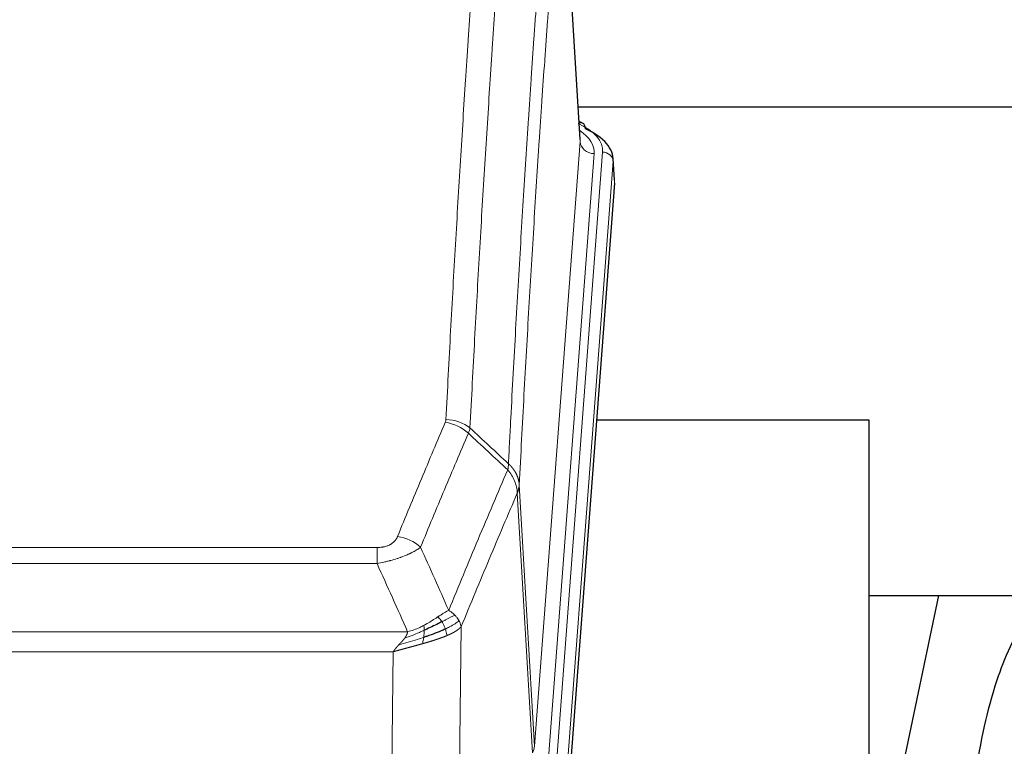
# Model space of a CAD drawing. Header units: inches. Extents: x 0 to 23760, y -13 to 16800.
# Tile 235 of 256: x 18858 to 19139, y 14096 to 14304. Entities that reach past the tile are written whole.
import ezdxf

# ---------------------------------------------------------------- set-up
doc = ezdxf.new("R2010")
doc.units = ezdxf.units.IN
doc.layers.add('1', color=7, linetype='Continuous', true_color=0xffffff)

msp = doc.modelspace()

# ---------------------------------------------------------------- linework, layer by layer
at = {"layer": '1', "color": 110, "linetype": 'Continuous', "lineweight": 13}
for p, q in [((19017.887, 14269.016), (19012.639, 14355.606)), ((19004.82, 14096.243), (19017.887, 14269.016)), ((19021.879, 14265.59), (19008.813, 14092.817)), ((19011.16, 14092.664), (19024.271, 14266.025)), ((19027.265, 14263.455), (19014.154, 14090.094)), ((19027.645, 14257.175), (19027.265, 14263.455)), ((19000.444, 14170.92), (19004.82, 14096.243)), ((19004.239, 14094.334), (18999.888, 14168.586)), ((18754.452, 14153.039), (18959.794, 14153.039)), ((18959.794, 14148.475), (18959.794, 14153.039)), ((18959.794, 14148.475), (18754.452, 14148.475)), ((18745.72, 14128.996), (18968.526, 14128.996)), ((18983.845, 14130.442), (18982.887, 14054.791)), ((18964.413, 14123.252), (18749.833, 14123.252)), ((18963.445, 14046.756), (18964.413, 14123.252))]:
    msp.add_line(p, q, dxfattribs=at)
at = {"layer": '1', "color": 2, "linetype": 'Continuous', "lineweight": 25}
for p, q in [((19017.891, 14269.592), (19012.641, 14356.229)), ((19017.313, 14278.986), (19183.497, 14278.986)), ((19018.523, 14274.299), (19017.58, 14274.734)), ((19027.651, 14257.959), (19027.27, 14264.241)), ((19027.645, 14257.175), (19014.527, 14083.722)), ((19100.463, 14189.411), (19022.52, 14189.411)), ((19100.463, 14000.61), (19100.463, 14189.411)), ((19100.405, 14139.332), (19172.15, 14139.332)), ((19120.307, 14139.33), (19100.464, 14045.174))]:
    msp.add_line(p, q, dxfattribs=at)
at = {"layer": '1', "color": 110, "linetype": 'Continuous', "lineweight": 13}
for centre, major_axis, ratio, start_param, end_param in [((19000.251, 14266.399), (24.034, 0.016), 0.461198, 6.2480186, 7.0671317), ((19017.265, 14271.575), (1.258, 2.724), 0.6272114, 6.2831797, 6.7581181), ((18997.86, 14265.964), (24.034, 0.016), 0.461198, 6.2480186, 6.8801307), ((19021.879, 14269.138), (3.989, -0.302), 0.8864705, 3.2608937, 4.7793301), ((19024.271, 14263.364), (2.991, -0.226), 0.8864705, 0.119301, 1.6377375), ((18979.303, 14180.499), (-9.188, 3.948), 0.8056434, 4.2999866, 5.045624), ((18979.49, 14181.291), (-9.987, 0.512), 0.8285973, 3.9974013, 4.7548106), ((18965.641, 14148.037), (9.245, -3.812), 0.7933159, 1.14397, 1.886928), ((18984.794, 14096.755), (-20.038, 0.241), 0.4621297, 2.903225, 3.1123764)]:
    msp.add_ellipse(centre, major_axis=major_axis, ratio=ratio, start_param=start_param, end_param=end_param, dxfattribs=at)
at = {"layer": '1', "color": 2, "linetype": 'Continuous', "lineweight": 25}
for centre, major_axis, ratio, start_param, end_param in [((19017.265, 14271.575), (1.258, 2.724), 0.6272114, 5.3993548, 6.2831797), ((19000.251, 14263.738), (27.03, 0.194), 0.4633579, 6.2451225, 7.0642357)]:
    msp.add_ellipse(centre, major_axis=major_axis, ratio=ratio, start_param=start_param, end_param=end_param, dxfattribs=at)
at = {"layer": '1', "color": 110, "linetype": 'Continuous', "lineweight": 13}
for points, knots in [([(18979.49, 14189.58), (18979.928, 14198.159), (18980.818, 14215.077), (18981.739, 14231.52), (18982.441, 14243.672), (18982.677, 14247.694), (18983.153, 14255.676), (18983.392, 14259.638), (18984.118, 14271.433), (18984.609, 14279.175), (18985.233, 14288.699), (18985.358, 14290.596), (18985.609, 14294.375), (18985.987, 14300.019), (18986.37, 14305.593), (18987.141, 14316.648), (18988.183, 14331.137), (18989.79, 14352.122), (18990.891, 14365.612), (18991.449, 14372.232)], [0, 0, 0, 0, 0.125, 0.25, 0.25, 0.3125, 0.3125, 0.375, 0.375, 0.5, 0.5, 0.53125, 0.53125, 0.5625, 0.625, 0.625, 0.75, 0.875, 1, 1, 1, 1]), ([(18998.332, 14369.642), (18997.774, 14363.03), (18996.672, 14349.555), (18995.062, 14328.595), (18994.018, 14314.122), (18993.247, 14303.081), (18992.863, 14297.513), (18992.485, 14291.875), (18992.233, 14288.101), (18992.108, 14286.206), (18991.483, 14276.693), (18990.991, 14268.96), (18990.265, 14257.179), (18990.025, 14253.222), (18989.549, 14245.249), (18989.312, 14241.232), (18988.609, 14229.094), (18987.687, 14212.671), (18986.796, 14195.772), (18986.358, 14187.204)], [0, 0, 0, 0, 0.125, 0.25, 0.375, 0.375, 0.4375, 0.46875, 0.46875, 0.5, 0.5, 0.625, 0.625, 0.6875, 0.6875, 0.75, 0.75, 0.875, 1, 1, 1, 1]), ([(18997.354, 14176.982), (18997.41, 14178.072), (18997.466, 14179.16), (18997.578, 14181.333), (18997.747, 14184.586), (18998.142, 14192.136), (18998.486, 14198.538), (18999.179, 14211.247), (19000.119, 14227.945), (19001.578, 14252.246), (19002.582, 14267.951), (19003.156, 14276.645), (19003.22, 14277.609), (19003.348, 14279.533), (19003.54, 14282.413), (19003.992, 14289.092), (19004.383, 14294.744), (19004.712, 14299.415), (19004.778, 14300.347), (19004.91, 14302.207), (19005.108, 14304.991), (19005.573, 14311.445), (19005.976, 14316.903), (19006.787, 14327.722), (19007.885, 14341.887), (19009.012, 14355.531), (19009.584, 14362.222)], [0, 0, 0, 0, 0.015625, 0.015625, 0.03125, 0.0625, 0.125, 0.125, 0.25, 0.375, 0.5, 0.5, 0.515625, 0.515625, 0.53125, 0.5625, 0.625, 0.625, 0.640625, 0.640625, 0.65625, 0.6875, 0.75, 0.75, 0.875, 1, 1, 1, 1]), ([(19012.639, 14355.606), (19012.069, 14348.933), (19010.945, 14335.327), (19009.85, 14321.203), (19009.041, 14310.415), (19008.639, 14304.972), (19008.176, 14298.537), (19007.978, 14295.761), (19007.846, 14293.906), (19007.781, 14292.977), (19007.453, 14288.32), (19007.063, 14282.684), (19006.612, 14276.025), (19006.421, 14273.154), (19006.293, 14271.235), (19006.229, 14270.274), (19005.657, 14261.606), (19004.655, 14245.949), (19003.201, 14221.723), (19001.794, 14196.755), (19000.889, 14179.614), (19000.444, 14170.92)], [0, 0, 0, 0, 0.125, 0.25, 0.25, 0.3125, 0.34375, 0.359375, 0.359375, 0.375, 0.375, 0.4375, 0.46875, 0.484375, 0.484375, 0.5, 0.5, 0.625, 0.75, 0.875, 1, 1, 1, 1]), ([(18965.641, 14156.193), (18966.775, 14158.954), (18967.911, 14161.705), (18970.183, 14167.182), (18971.321, 14169.91), (18974.736, 14178.058), (18977.017, 14183.444), (18979.303, 14188.785)], [0, 0, 0, 0, 0.25, 0.25, 0.5, 0.5, 1, 1, 1, 1]), ([(18979.49, 14189.58), (18979.483, 14189.446), (18979.464, 14189.313), (18979.402, 14189.048), (18979.359, 14188.916), (18979.303, 14188.785)], [0, 0, 0, 0, 0.5, 0.5, 1, 1, 1, 1]), ([(18985.899, 14185.698), (18983.611, 14180.362), (18981.327, 14174.98), (18977.907, 14166.84), (18976.769, 14164.115), (18974.493, 14158.642), (18973.357, 14155.894), (18972.221, 14153.135)], [0, 0, 0, 0, 0.5, 0.5, 0.75, 0.75, 1, 1, 1, 1]), ([(18997.354, 14176.982), (18997.334, 14176.718), (18997.318, 14176.431), (18997.26, 14175.841), (18997.217, 14175.538), (18997.142, 14175.244)], [0, 0, 0, 0, 0.5, 0.5, 1, 1, 1, 1]), ([(18997.354, 14176.982), (18997.367, 14176.97), (18997.392, 14176.947), (18997.43, 14176.913), (18997.469, 14176.878), (18997.507, 14176.843), (18997.545, 14176.807), (18997.584, 14176.77), (18997.622, 14176.734), (18997.661, 14176.696), (18997.699, 14176.659), (18997.738, 14176.62), (18997.777, 14176.582), (18997.816, 14176.543), (18997.855, 14176.503), (18997.894, 14176.463), (18997.933, 14176.422), (18997.972, 14176.381), (18998.011, 14176.34), (18998.051, 14176.298), (18998.09, 14176.255), (18998.129, 14176.212), (18998.168, 14176.168), (18998.208, 14176.124), (18998.247, 14176.08), (18998.286, 14176.035), (18998.325, 14175.989), (18998.364, 14175.943), (18998.403, 14175.896), (18998.442, 14175.849), (18998.481, 14175.801), (18998.52, 14175.753), (18998.559, 14175.705), (18998.598, 14175.655), (18998.636, 14175.605), (18998.675, 14175.555), (18998.713, 14175.504), (18998.751, 14175.453), (18998.789, 14175.401), (18998.827, 14175.348), (18998.865, 14175.295), (18998.903, 14175.242), (18998.94, 14175.188), (18998.978, 14175.133), (18999.015, 14175.078), (18999.052, 14175.022), (18999.088, 14174.965), (18999.125, 14174.909), (18999.161, 14174.851), (18999.197, 14174.793), (18999.233, 14174.734), (18999.268, 14174.675), (18999.303, 14174.616), (18999.338, 14174.555), (18999.373, 14174.494), (18999.407, 14174.433), (18999.441, 14174.371), (18999.475, 14174.309), (18999.508, 14174.246), (18999.543, 14174.177), (18999.58, 14174.104), (18999.618, 14174.027), (18999.656, 14173.949), (18999.693, 14173.87), (18999.729, 14173.792), (18999.764, 14173.713), (18999.798, 14173.634), (18999.831, 14173.554), (18999.864, 14173.475), (18999.896, 14173.395), (18999.926, 14173.315), (18999.956, 14173.234), (18999.986, 14173.154), (19000.014, 14173.073), (19000.041, 14172.992), (19000.068, 14172.911), (19000.094, 14172.829), (19000.119, 14172.748), (19000.143, 14172.666), (19000.166, 14172.584), (19000.188, 14172.502), (19000.21, 14172.42), (19000.23, 14172.337), (19000.25, 14172.255), (19000.268, 14172.172), (19000.286, 14172.089), (19000.303, 14172.006), (19000.32, 14171.923), (19000.335, 14171.84), (19000.349, 14171.757), (19000.363, 14171.673), (19000.375, 14171.59), (19000.387, 14171.506), (19000.398, 14171.423), (19000.408, 14171.339), (19000.417, 14171.255), (19000.425, 14171.172), (19000.432, 14171.088), (19000.439, 14171.004), (19000.442, 14170.948), (19000.444, 14170.92)], [0, 0, 0, 0, 0.0069372, 0.0139334, 0.0209887, 0.028103, 0.0352764, 0.0425088, 0.0498003, 0.0571509, 0.0645605, 0.0720292, 0.0795569, 0.0871437, 0.0947896, 0.1024945, 0.1102584, 0.1180815, 0.1259636, 0.1339048, 0.141905, 0.1499643, 0.1580827, 0.1662601, 0.1744966, 0.1827922, 0.1911468, 0.1995605, 0.2080333, 0.2165651, 0.225156, 0.233806, 0.2425151, 0.2512832, 0.2601104, 0.2689967, 0.277942, 0.2869465, 0.29601, 0.3051325, 0.3143142, 0.3235549, 0.3328547, 0.3422136, 0.3516315, 0.3611085, 0.3706446, 0.3802398, 0.3898941, 0.3996074, 0.4093798, 0.4192113, 0.4291019, 0.4390515, 0.4490602, 0.459128, 0.4692549, 0.4794409, 0.4896859, 0.4999901, 0.5124905, 0.524991, 0.5374914, 0.5499918, 0.5624922, 0.5749926, 0.587493, 0.5999934, 0.6124937, 0.6249941, 0.6374944, 0.6499948, 0.6624951, 0.6749954, 0.6874957, 0.699996, 0.7124963, 0.7249966, 0.7374968, 0.7499971, 0.7624973, 0.7749976, 0.7874978, 0.799998, 0.8124982, 0.8249984, 0.8374986, 0.8499988, 0.8624989, 0.8749991, 0.8874992, 0.8999993, 0.9124995, 0.9249996, 0.9374997, 0.9499998, 0.9624998, 0.9749999, 0.9875, 1, 1, 1, 1]), ([(18980.289, 14135.087), (18981.686, 14138.502), (18983.086, 14141.9), (18985.888, 14148.662), (18987.291, 14152.026), (18991.505, 14162.065), (18994.32, 14168.689), (18997.142, 14175.244)], [0, 0, 0, 0, 0.25, 0.25, 0.5, 0.5, 1, 1, 1, 1]), ([(18997.142, 14175.244), (18997.551, 14174.761), (18997.924, 14174.251), (18998.582, 14173.187), (18998.868, 14172.634), (18999.339, 14171.503), (18999.525, 14170.924), (18999.789, 14169.757), (18999.866, 14169.17), (18999.888, 14168.586)], [0, 0, 0, 0, 0.25, 0.25, 0.5, 0.5, 0.75, 0.75, 1, 1, 1, 1]), ([(19000.444, 14170.92), (19000.443, 14170.913), (19000.442, 14170.887), (19000.439, 14170.83), (19000.432, 14170.739), (19000.42, 14170.612), (19000.401, 14170.45), (19000.373, 14170.252), (19000.331, 14170.02), (19000.287, 14169.821), (19000.249, 14169.667), (19000.223, 14169.571), (19000.197, 14169.477), (19000.17, 14169.386), (19000.143, 14169.296), (19000.115, 14169.209), (19000.087, 14169.124), (19000.059, 14169.041), (19000.03, 14168.96), (19000.001, 14168.881), (18999.973, 14168.804), (18999.944, 14168.73), (18999.916, 14168.657), (18999.897, 14168.61), (18999.888, 14168.586)], [0, 0, 0, 0, 0.0092499, 0.0337179, 0.073404, 0.128308, 0.1984299, 0.2837694, 0.3843264, 0.5001005, 0.5424888, 0.5838484, 0.6241794, 0.6634821, 0.7017567, 0.7390032, 0.7752221, 0.8104134, 0.8445775, 0.8777146, 0.909825, 0.9409091, 0.9709673, 1, 1, 1, 1]), ([(18999.888, 14168.586), (18997.202, 14162.354), (18994.522, 14156.058), (18990.511, 14146.522), (18989.176, 14143.328), (18986.508, 14136.908), (18985.176, 14133.682), (18983.845, 14130.442)], [0, 0, 0, 0, 0.5, 0.5, 0.75, 0.75, 1, 1, 1, 1]), ([(18965.641, 14156.193), (18965.62, 14156.142), (18965.598, 14156.091), (18965.552, 14155.989), (18965.528, 14155.938), (18965.453, 14155.787), (18965.398, 14155.687), (18965.28, 14155.489), (18965.217, 14155.392), (18965.08, 14155.199), (18965.007, 14155.104), (18964.85, 14154.916), (18964.766, 14154.823), (18964.63, 14154.687), (18964.584, 14154.641), (18964.487, 14154.552), (18964.437, 14154.508), (18964.284, 14154.377), (18964.176, 14154.292), (18963.948, 14154.129), (18963.828, 14154.05), (18963.638, 14153.937), (18963.541, 14153.882), (18963.44, 14153.829), (18963.372, 14153.793), (18963.338, 14153.776), (18963.163, 14153.69), (18963.019, 14153.627), (18962.572, 14153.45), (18962.255, 14153.351), (18961.835, 14153.251), (18961.75, 14153.232), (18961.577, 14153.198), (18961.49, 14153.182), (18961.228, 14153.138), (18961.052, 14153.114), (18960.697, 14153.076), (18960.519, 14153.062), (18960.159, 14153.043), (18959.977, 14153.039), (18959.794, 14153.039)], [0, 0, 0, 0, 0.03125, 0.03125, 0.0625, 0.0625, 0.125, 0.125, 0.1875, 0.1875, 0.25, 0.25, 0.3125, 0.3125, 0.34375, 0.34375, 0.375, 0.375, 0.4375, 0.4375, 0.5, 0.5, 0.53125, 0.546875, 0.546875, 0.5625, 0.5625, 0.625, 0.625, 0.75, 0.75, 0.78125, 0.78125, 0.8125, 0.8125, 0.875, 0.875, 0.9375, 0.9375, 1, 1, 1, 1]), ([(18972.221, 14153.135), (18971.924, 14152.902), (18971.597, 14152.672), (18970.885, 14152.214), (18970.498, 14151.987), (18969.87, 14151.651), (18969.598, 14151.512), (18969.313, 14151.373), (18969.197, 14151.318), (18969.139, 14151.29), (18968.964, 14151.208), (18968.845, 14151.153), (18968.243, 14150.882), (18967.734, 14150.671), (18967.061, 14150.416), (18966.925, 14150.365), (18966.718, 14150.289), (18966.649, 14150.264), (18966.509, 14150.215), (18966.439, 14150.19), (18966.087, 14150.067), (18965.8, 14149.971), (18964.924, 14149.69), (18964.319, 14149.512), (18963.615, 14149.323), (18963.537, 14149.302), (18963.379, 14149.261), (18963.3, 14149.24), (18963.062, 14149.179), (18962.903, 14149.139), (18962.423, 14149.022), (18962.1, 14148.946), (18961.125, 14148.729), (18960.465, 14148.597), (18959.794, 14148.475)], [0, 0, 0, 0, 0.125, 0.125, 0.25, 0.25, 0.3125, 0.328125, 0.328125, 0.34375, 0.34375, 0.375, 0.375, 0.5, 0.5, 0.53125, 0.53125, 0.546875, 0.546875, 0.5625, 0.5625, 0.625, 0.625, 0.75, 0.75, 0.765625, 0.765625, 0.78125, 0.78125, 0.8125, 0.8125, 0.875, 0.875, 1, 1, 1, 1]), ([(18980.289, 14135.087), (18979.595, 14134.76), (18978.829, 14134.294), (18977.702, 14133.574), (18977.412, 14133.386), (18977.113, 14133.192)], [0, 0, 0, 0, 0.75, 0.75, 1, 1, 1, 1]), ([(18981.996, 14133.743), (18981.873, 14133.867), (18981.745, 14133.988), (18981.412, 14134.284), (18981.202, 14134.455), (18980.76, 14134.782), (18980.529, 14134.939), (18980.289, 14135.087)], [0, 0, 0, 0, 0.25, 0.25, 0.625, 0.625, 1, 1, 1, 1]), ([(18977.113, 14133.192), (18976.964, 14133.095), (18976.812, 14132.997), (18976.198, 14132.6), (18975.718, 14132.293), (18974.724, 14131.679), (18974.21, 14131.372), (18973.503, 14130.978), (18973.324, 14130.88), (18973.144, 14130.784)], [0, 0, 0, 0, 0.125, 0.125, 0.5, 0.5, 0.875, 0.875, 1, 1, 1, 1]), ([(18978.337, 14131.812), (18978.239, 14131.967), (18978.137, 14132.115), (18977.88, 14132.459), (18977.723, 14132.643), (18977.412, 14132.958), (18977.259, 14133.09), (18977.113, 14133.192)], [0, 0, 0, 0, 0.25, 0.25, 0.625, 0.625, 1, 1, 1, 1]), ([(18981.996, 14133.743), (18981.297, 14133.36), (18980.426, 14132.888), (18979.066, 14132.182), (18978.709, 14132), (18978.337, 14131.812)], [0, 0, 0, 0, 0.75, 0.75, 1, 1, 1, 1]), ([(18979.323, 14129.739), (18979.292, 14129.827), (18979.26, 14129.916), (18979.126, 14130.273), (18979.013, 14130.544), (18978.763, 14131.072), (18978.627, 14131.33), (18978.436, 14131.655), (18978.387, 14131.734), (18978.337, 14131.812)], [0, 0, 0, 0, 0.125, 0.125, 0.5, 0.5, 0.875, 0.875, 1, 1, 1, 1]), ([(18983.206, 14132.155), (18982.594, 14131.571), (18981.698, 14130.962), (18980.168, 14130.147), (18979.758, 14129.943), (18979.323, 14129.739)], [0, 0, 0, 0, 0.75, 0.75, 1, 1, 1, 1]), ([(18983.206, 14132.155), (18983.167, 14132.224), (18983.127, 14132.294), (18982.959, 14132.569), (18982.82, 14132.773), (18982.517, 14133.171), (18982.352, 14133.366), (18982.117, 14133.618), (18982.057, 14133.681), (18981.996, 14133.743)], [0, 0, 0, 0, 0.125, 0.125, 0.5, 0.5, 0.875, 0.875, 1, 1, 1, 1]), ([(18983.845, 14130.442), (18983.761, 14130.875), (18983.619, 14131.308), (18983.356, 14131.875), (18983.284, 14132.015), (18983.206, 14132.155)], [0, 0, 0, 0, 0.75, 0.75, 1, 1, 1, 1]), ([(18973.294, 14129.415), (18972.836, 14129.211), (18972.373, 14129.007), (18970.502, 14128.203), (18969.066, 14127.619), (18967.655, 14127.097)], [0, 0, 0, 0, 0.25, 0.25, 1, 1, 1, 1]), ([(18967.655, 14127.097), (18967.663, 14127.108), (18967.679, 14127.129), (18967.703, 14127.161), (18967.726, 14127.193), (18967.749, 14127.225), (18967.772, 14127.256), (18967.794, 14127.288), (18967.816, 14127.319), (18967.838, 14127.351), (18967.859, 14127.382), (18967.88, 14127.413), (18967.9, 14127.444), (18967.921, 14127.475), (18967.941, 14127.506), (18967.96, 14127.537), (18967.98, 14127.567), (18967.999, 14127.598), (18968.017, 14127.628), (18968.036, 14127.659), (18968.054, 14127.689), (18968.071, 14127.719), (18968.089, 14127.749), (18968.106, 14127.779), (18968.122, 14127.809), (18968.139, 14127.839), (18968.155, 14127.868), (18968.17, 14127.898), (18968.186, 14127.927), (18968.201, 14127.957), (18968.215, 14127.986), (18968.23, 14128.015), (18968.244, 14128.044), (18968.258, 14128.073), (18968.271, 14128.102), (18968.284, 14128.131), (18968.297, 14128.159), (18968.309, 14128.188), (18968.321, 14128.216), (18968.333, 14128.244), (18968.344, 14128.273), (18968.355, 14128.301), (18968.366, 14128.329), (18968.376, 14128.357), (18968.386, 14128.384), (18968.396, 14128.412), (18968.405, 14128.44), (18968.414, 14128.467), (18968.423, 14128.495), (18968.432, 14128.522), (18968.44, 14128.549), (18968.447, 14128.576), (18968.455, 14128.603), (18968.462, 14128.63), (18968.469, 14128.657), (18968.475, 14128.684), (18968.481, 14128.71), (18968.487, 14128.737), (18968.492, 14128.763), (18968.497, 14128.789), (18968.502, 14128.815), (18968.506, 14128.842), (18968.51, 14128.867), (18968.514, 14128.893), (18968.518, 14128.919), (18968.521, 14128.945), (18968.524, 14128.97), (18968.525, 14128.987), (18968.526, 14128.996)], [0, 0, 0, 0, 0.0185022, 0.0368847, 0.0551481, 0.073293, 0.0913199, 0.1092294, 0.1270222, 0.1446988, 0.1622598, 0.1797059, 0.1970378, 0.2142561, 0.2313614, 0.2483544, 0.265236, 0.2820066, 0.2986672, 0.3152184, 0.331661, 0.3479958, 0.3642235, 0.380345, 0.3963611, 0.4122725, 0.4280803, 0.4437851, 0.459388, 0.4748898, 0.4902915, 0.5055939, 0.5207981, 0.535905, 0.5509156, 0.565831, 0.5806521, 0.5953801, 0.6100159, 0.6245607, 0.6390157, 0.6533819, 0.6676604, 0.6818526, 0.6959596, 0.7099825, 0.7239227, 0.7377815, 0.75156, 0.7652597, 0.7788818, 0.7924277, 0.8058989, 0.8192966, 0.8326224, 0.8458776, 0.8590638, 0.8721825, 0.8852351, 0.8982233, 0.9111485, 0.9240124, 0.9368166, 0.9495628, 0.9622525, 0.9748874, 0.9874694, 1, 1, 1, 1]), ([(18973.144, 14130.784), (18972.783, 14130.593), (18972.416, 14130.407), (18970.922, 14129.704), (18969.746, 14129.262), (18968.526, 14128.996)], [0, 0, 0, 0, 0.25, 0.25, 1, 1, 1, 1]), ([(18973.125, 14127.355), (18973.137, 14127.442), (18973.149, 14127.529), (18973.194, 14127.882), (18973.223, 14128.151), (18973.266, 14128.677), (18973.281, 14128.934), (18973.292, 14129.258), (18973.293, 14129.337), (18973.294, 14129.415)], [0, 0, 0, 0, 0.125, 0.125, 0.5, 0.5, 0.875, 0.875, 1, 1, 1, 1]), ([(18973.294, 14129.415), (18973.296, 14129.57), (18973.294, 14129.718), (18973.281, 14130.061), (18973.265, 14130.245), (18973.216, 14130.557), (18973.184, 14130.687), (18973.144, 14130.784)], [0, 0, 0, 0, 0.25, 0.25, 0.625, 0.625, 1, 1, 1, 1]), ([(18979.813, 14127.893), (18979.742, 14128.254), (18979.643, 14128.713), (18979.441, 14129.388), (18979.385, 14129.562), (18979.323, 14129.739)], [0, 0, 0, 0, 0.75, 0.75, 1, 1, 1, 1]), ([(18983.845, 14130.442), (18983.839, 14130.434), (18983.827, 14130.42), (18983.809, 14130.399), (18983.791, 14130.377), (18983.773, 14130.356), (18983.754, 14130.335), (18983.735, 14130.313), (18983.716, 14130.292), (18983.697, 14130.271), (18983.678, 14130.25), (18983.658, 14130.23), (18983.639, 14130.209), (18983.619, 14130.188), (18983.599, 14130.168), (18983.579, 14130.147), (18983.559, 14130.127), (18983.538, 14130.107), (18983.518, 14130.087), (18983.497, 14130.066), (18983.476, 14130.046), (18983.455, 14130.026), (18983.434, 14130.007), (18983.413, 14129.987), (18983.392, 14129.967), (18983.37, 14129.948), (18983.349, 14129.928), (18983.327, 14129.909), (18983.305, 14129.889), (18983.283, 14129.87), (18983.261, 14129.851), (18983.239, 14129.832), (18983.217, 14129.813), (18983.194, 14129.794), (18983.172, 14129.775), (18983.149, 14129.756), (18983.126, 14129.738), (18983.103, 14129.719), (18983.08, 14129.701), (18983.057, 14129.682), (18983.034, 14129.664), (18983.011, 14129.646), (18982.988, 14129.628), (18982.964, 14129.61), (18982.941, 14129.592), (18982.917, 14129.574), (18982.894, 14129.556), (18982.87, 14129.538), (18982.846, 14129.521), (18982.822, 14129.503), (18982.798, 14129.486), (18982.774, 14129.468), (18982.75, 14129.451), (18982.726, 14129.434), (18982.702, 14129.417), (18982.678, 14129.399), (18982.653, 14129.383), (18982.629, 14129.366), (18982.605, 14129.349), (18982.58, 14129.332), (18982.556, 14129.316), (18982.531, 14129.299), (18982.507, 14129.283), (18982.482, 14129.266), (18982.457, 14129.25), (18982.433, 14129.234), (18982.408, 14129.217), (18982.383, 14129.201), (18982.358, 14129.185), (18982.333, 14129.17), (18982.308, 14129.154), (18982.284, 14129.138), (18982.259, 14129.122), (18982.234, 14129.107), (18982.209, 14129.091), (18982.184, 14129.076), (18982.159, 14129.061), (18982.134, 14129.045), (18982.109, 14129.03), (18982.084, 14129.015), (18982.058, 14129), (18982.033, 14128.985), (18982.008, 14128.97), (18981.983, 14128.956), (18981.958, 14128.941), (18981.933, 14128.926), (18981.908, 14128.912), (18981.883, 14128.897), (18981.858, 14128.883), (18981.833, 14128.869), (18981.808, 14128.855), (18981.783, 14128.84), (18981.758, 14128.826), (18981.733, 14128.812), (18981.708, 14128.798), (18981.683, 14128.785), (18981.658, 14128.771), (18981.633, 14128.757), (18981.608, 14128.744), (18981.583, 14128.73), (18981.558, 14128.717), (18981.533, 14128.703), (18981.508, 14128.69), (18981.484, 14128.677), (18981.459, 14128.664), (18981.434, 14128.651), (18981.409, 14128.638), (18981.385, 14128.625), (18981.36, 14128.612), (18981.336, 14128.599), (18981.311, 14128.587), (18981.287, 14128.574), (18981.262, 14128.562), (18981.238, 14128.549), (18981.213, 14128.537), (18981.189, 14128.524), (18981.165, 14128.512), (18981.141, 14128.5), (18981.117, 14128.488), (18981.092, 14128.476), (18981.068, 14128.464), (18981.044, 14128.452), (18981.021, 14128.441), (18980.997, 14128.429), (18980.973, 14128.417), (18980.949, 14128.406), (18980.926, 14128.394), (18980.902, 14128.383), (18980.878, 14128.371), (18980.855, 14128.36), (18980.832, 14128.349), (18980.808, 14128.338), (18980.785, 14128.327), (18980.762, 14128.316), (18980.739, 14128.305), (18980.716, 14128.294), (18980.693, 14128.283), (18980.67, 14128.273), (18980.647, 14128.262), (18980.624, 14128.251), (18980.602, 14128.241), (18980.579, 14128.231), (18980.557, 14128.22), (18980.534, 14128.21), (18980.512, 14128.2), (18980.49, 14128.19), (18980.468, 14128.18), (18980.446, 14128.17), (18980.424, 14128.16), (18980.402, 14128.15), (18980.38, 14128.14), (18980.358, 14128.13), (18980.337, 14128.121), (18980.315, 14128.111), (18980.294, 14128.102), (18980.273, 14128.092), (18980.252, 14128.083), (18980.231, 14128.073), (18980.21, 14128.064), (18980.189, 14128.055), (18980.168, 14128.046), (18980.147, 14128.037), (18980.127, 14128.028), (18980.106, 14128.019), (18980.086, 14128.01), (18980.066, 14128.001), (18980.046, 14127.993), (18980.026, 14127.984), (18980.006, 14127.975), (18979.986, 14127.967), (18979.966, 14127.958), (18979.947, 14127.95), (18979.927, 14127.942), (18979.908, 14127.934), (18979.889, 14127.925), (18979.87, 14127.917), (18979.851, 14127.909), (18979.832, 14127.901), (18979.82, 14127.896), (18979.813, 14127.893)], [0, 0, 0, 0, 0.0080212, 0.0160154, 0.0239827, 0.0319231, 0.0398365, 0.0477229, 0.0555824, 0.0634149, 0.0712205, 0.0789992, 0.0867509, 0.0944756, 0.1021734, 0.1098443, 0.1174881, 0.1251051, 0.1326951, 0.1402581, 0.1477942, 0.1553034, 0.1627856, 0.1702408, 0.1776691, 0.1850704, 0.1924448, 0.1997923, 0.2071128, 0.2144063, 0.2216729, 0.2289126, 0.2361253, 0.243311, 0.2504698, 0.2576016, 0.2647065, 0.2717845, 0.2788355, 0.2858595, 0.2928566, 0.2998268, 0.30677, 0.3136862, 0.3205755, 0.3274379, 0.3342733, 0.3410817, 0.3478632, 0.3546178, 0.3613454, 0.3680461, 0.3747198, 0.3813665, 0.3879863, 0.3945792, 0.4011451, 0.4076841, 0.4141961, 0.4206811, 0.4271393, 0.4335704, 0.4399746, 0.4463519, 0.4527022, 0.4590256, 0.465322, 0.4715915, 0.477834, 0.4840496, 0.4902382, 0.4963999, 0.5025346, 0.5086424, 0.5147232, 0.5207771, 0.526804, 0.532804, 0.5387771, 0.5447232, 0.5506423, 0.5565345, 0.5623997, 0.568238, 0.5740494, 0.5798338, 0.5855912, 0.5913217, 0.5970253, 0.6027019, 0.6083515, 0.6139742, 0.61957, 0.6251388, 0.6306807, 0.6361956, 0.6416836, 0.6471446, 0.6525787, 0.6579858, 0.663366, 0.6687192, 0.6740455, 0.6793448, 0.6846172, 0.6898627, 0.6950812, 0.7002727, 0.7054373, 0.710575, 0.7156857, 0.7207694, 0.7258262, 0.7308561, 0.735859, 0.740835, 0.745784, 0.7507061, 0.7556012, 0.7604694, 0.7653107, 0.7701249, 0.7749123, 0.7796727, 0.7844061, 0.7891127, 0.7937922, 0.7984448, 0.8030705, 0.8076692, 0.812241, 0.8167858, 0.8213037, 0.8257947, 0.8302587, 0.8346957, 0.8391058, 0.843489, 0.8478452, 0.8521745, 0.8564768, 0.8607522, 0.8650006, 0.8692221, 0.8734166, 0.8775842, 0.8817249, 0.8858386, 0.8899254, 0.8939852, 0.8980181, 0.902024, 0.906003, 0.909955, 0.9138802, 0.9177783, 0.9216495, 0.9254938, 0.9293111, 0.9331015, 0.936865, 0.9406015, 0.944311, 0.9479937, 0.9516493, 0.9552781, 0.9588799, 0.9624547, 0.9660026, 0.9695236, 0.9730176, 0.9764847, 0.9799249, 0.9833381, 0.9867243, 0.9900837, 0.993416, 0.9967215, 1, 1, 1, 1]), ([(18973.125, 14127.355), (18972.547, 14127.164), (18971.96, 14126.976), (18969.586, 14126.234), (18967.756, 14125.704), (18965.984, 14125.2)], [0, 0, 0, 0, 0.25, 0.25, 1, 1, 1, 1]), ([(18965.984, 14125.2), (18965.998, 14125.215), (18966.026, 14125.246), (18966.068, 14125.291), (18966.108, 14125.334), (18966.148, 14125.377), (18966.186, 14125.419), (18966.224, 14125.459), (18966.26, 14125.498), (18966.295, 14125.536), (18966.329, 14125.573), (18966.363, 14125.609), (18966.395, 14125.644), (18966.426, 14125.678), (18966.456, 14125.71), (18966.485, 14125.741), (18966.513, 14125.771), (18966.539, 14125.8), (18966.565, 14125.828), (18966.59, 14125.855), (18966.614, 14125.881), (18966.636, 14125.905), (18966.658, 14125.929), (18966.678, 14125.951), (18966.698, 14125.972), (18966.716, 14125.992), (18966.733, 14126.01), (18966.75, 14126.028), (18966.765, 14126.045), (18966.779, 14126.06), (18966.792, 14126.074), (18966.804, 14126.087), (18966.815, 14126.099), (18966.825, 14126.11), (18966.834, 14126.12), (18966.842, 14126.128), (18966.849, 14126.136), (18966.855, 14126.142), (18966.859, 14126.147), (18966.872, 14126.161), (18966.892, 14126.184), (18966.921, 14126.216), (18966.95, 14126.248), (18966.978, 14126.28), (18967.006, 14126.312), (18967.034, 14126.343), (18967.061, 14126.374), (18967.088, 14126.405), (18967.115, 14126.436), (18967.141, 14126.466), (18967.167, 14126.496), (18967.193, 14126.526), (18967.218, 14126.556), (18967.243, 14126.585), (18967.268, 14126.614), (18967.292, 14126.643), (18967.316, 14126.672), (18967.34, 14126.7), (18967.363, 14126.728), (18967.386, 14126.756), (18967.409, 14126.784), (18967.431, 14126.811), (18967.453, 14126.838), (18967.475, 14126.865), (18967.496, 14126.892), (18967.517, 14126.919), (18967.538, 14126.945), (18967.558, 14126.971), (18967.578, 14126.997), (18967.598, 14127.022), (18967.617, 14127.047), (18967.636, 14127.072), (18967.649, 14127.089), (18967.655, 14127.097)], [0, 0, 0, 0, 0.0247661, 0.0489206, 0.0724636, 0.0953949, 0.1177147, 0.1394229, 0.1605195, 0.1810045, 0.2008779, 0.2201398, 0.23879, 0.2568287, 0.2742558, 0.2910713, 0.3072753, 0.3228676, 0.3378484, 0.3522176, 0.3659752, 0.3791212, 0.3916556, 0.4035785, 0.4148897, 0.4255894, 0.4356775, 0.445154, 0.454019, 0.4622723, 0.4699141, 0.4769443, 0.4833629, 0.48917, 0.4943654, 0.4989493, 0.5029216, 0.5062824, 0.5090316, 0.5111692, 0.5284651, 0.5456049, 0.5625886, 0.5794163, 0.5960881, 0.612604, 0.6289642, 0.6451687, 0.6612176, 0.6771111, 0.6928491, 0.7084319, 0.7238594, 0.7391318, 0.7542492, 0.7692118, 0.7840195, 0.7986726, 0.8131712, 0.8275153, 0.8417051, 0.8557408, 0.8696224, 0.8833501, 0.8969241, 0.9103445, 0.9236114, 0.936725, 0.9496856, 0.9624932, 0.975148, 0.9876502, 1, 1, 1, 1]), ([(18979.813, 14127.893), (18979.799, 14127.887), (18979.769, 14127.875), (18979.725, 14127.856), (18979.681, 14127.838), (18979.636, 14127.819), (18979.592, 14127.801), (18979.547, 14127.782), (18979.503, 14127.764), (18979.458, 14127.745), (18979.413, 14127.727), (18979.368, 14127.709), (18979.323, 14127.691), (18979.277, 14127.672), (18979.232, 14127.654), (18979.187, 14127.636), (18979.141, 14127.618), (18979.095, 14127.6), (18979.05, 14127.582), (18979.004, 14127.564), (18978.958, 14127.546), (18978.912, 14127.529), (18978.866, 14127.511), (18978.82, 14127.493), (18978.774, 14127.475), (18978.727, 14127.457), (18978.681, 14127.44), (18978.634, 14127.422), (18978.588, 14127.405), (18978.541, 14127.387), (18978.495, 14127.37), (18978.448, 14127.352), (18978.401, 14127.335), (18978.354, 14127.317), (18978.307, 14127.3), (18978.26, 14127.283), (18978.213, 14127.265), (18978.166, 14127.248), (18978.118, 14127.231), (18978.071, 14127.214), (18978.024, 14127.197), (18977.976, 14127.179), (18977.929, 14127.162), (18977.881, 14127.145), (18977.834, 14127.128), (18977.786, 14127.111), (18977.738, 14127.095), (18977.69, 14127.078), (18977.642, 14127.061), (18977.595, 14127.044), (18977.547, 14127.027), (18977.499, 14127.011), (18977.451, 14126.994), (18977.402, 14126.977), (18977.354, 14126.961), (18977.306, 14126.944), (18977.258, 14126.928), (18977.21, 14126.911), (18977.161, 14126.895), (18977.113, 14126.878), (18977.064, 14126.862), (18977.016, 14126.845), (18976.967, 14126.829), (18976.919, 14126.813), (18976.87, 14126.797), (18976.822, 14126.78), (18976.773, 14126.764), (18976.724, 14126.748), (18976.676, 14126.732), (18976.627, 14126.716), (18976.578, 14126.7), (18976.529, 14126.684), (18976.481, 14126.668), (18976.432, 14126.652), (18976.383, 14126.636), (18976.334, 14126.62), (18976.285, 14126.604), (18976.236, 14126.589), (18976.187, 14126.573), (18976.138, 14126.557), (18976.089, 14126.541), (18976.04, 14126.526), (18975.991, 14126.51), (18975.942, 14126.495), (18975.893, 14126.479), (18975.844, 14126.464), (18975.795, 14126.448), (18975.746, 14126.433), (18975.697, 14126.417), (18975.648, 14126.402), (18975.598, 14126.386), (18975.549, 14126.371), (18975.5, 14126.356), (18975.451, 14126.341), (18975.402, 14126.325), (18975.353, 14126.31), (18975.303, 14126.295), (18975.254, 14126.28), (18975.205, 14126.265), (18975.156, 14126.25), (18975.107, 14126.235), (18975.057, 14126.22), (18975.008, 14126.205), (18974.959, 14126.19), (18974.91, 14126.175), (18974.861, 14126.16), (18974.812, 14126.145), (18974.762, 14126.13), (18974.713, 14126.116), (18974.664, 14126.101), (18974.615, 14126.086), (18974.566, 14126.071), (18974.517, 14126.057), (18974.468, 14126.042), (18974.419, 14126.028), (18974.369, 14126.013), (18974.32, 14125.998), (18974.271, 14125.984), (18974.222, 14125.969), (18974.173, 14125.955), (18974.124, 14125.941), (18974.075, 14125.926), (18974.026, 14125.912), (18973.977, 14125.897), (18973.929, 14125.883), (18973.88, 14125.869), (18973.831, 14125.855), (18973.782, 14125.84), (18973.733, 14125.826), (18973.684, 14125.812), (18973.635, 14125.798), (18973.587, 14125.784), (18973.538, 14125.77), (18973.489, 14125.756), (18973.441, 14125.742), (18973.392, 14125.728), (18973.343, 14125.714), (18973.295, 14125.7), (18973.246, 14125.686), (18973.198, 14125.672), (18973.149, 14125.658), (18973.101, 14125.644), (18973.052, 14125.63), (18973.004, 14125.616), (18972.956, 14125.603), (18972.907, 14125.589), (18972.859, 14125.575), (18972.827, 14125.566), (18972.811, 14125.562)], [0, 0, 0, 0, 0.0076941, 0.0153765, 0.0230472, 0.0307061, 0.0383534, 0.045989, 0.0536129, 0.061225, 0.0688255, 0.0764143, 0.0839914, 0.0915567, 0.0991104, 0.1066524, 0.1141827, 0.1217013, 0.1292082, 0.1367034, 0.1441869, 0.1516588, 0.1591189, 0.1665674, 0.1740041, 0.1814292, 0.1888426, 0.1962444, 0.2036344, 0.2110128, 0.2183794, 0.2257344, 0.2330778, 0.2404094, 0.2477294, 0.2550377, 0.2623343, 0.2696193, 0.2768926, 0.2841542, 0.2914041, 0.2986424, 0.305869, 0.313084, 0.3202872, 0.3274789, 0.3346588, 0.3418271, 0.3489838, 0.3561287, 0.3632621, 0.3703837, 0.3774937, 0.3845921, 0.3916788, 0.3987539, 0.4058173, 0.412869, 0.4199092, 0.4269376, 0.4339544, 0.4409596, 0.4479532, 0.454935, 0.4619053, 0.4688639, 0.4758109, 0.4827462, 0.4896699, 0.496582, 0.5034825, 0.5103713, 0.5172485, 0.524114, 0.5309679, 0.5378102, 0.5446409, 0.55146, 0.5582674, 0.5650632, 0.5718474, 0.57862, 0.5853809, 0.5921303, 0.598868, 0.6055941, 0.6123087, 0.6190116, 0.6257029, 0.6323825, 0.6390506, 0.6457071, 0.652352, 0.6589853, 0.665607, 0.672217, 0.6788155, 0.6854024, 0.6919777, 0.6985414, 0.7050935, 0.7116341, 0.718163, 0.7246804, 0.7311862, 0.7376804, 0.744163, 0.750634, 0.7570935, 0.7635413, 0.7699776, 0.7764024, 0.7828155, 0.7892171, 0.7956072, 0.8019856, 0.8083525, 0.8147079, 0.8210516, 0.8273839, 0.8337045, 0.8400136, 0.8463112, 0.8525972, 0.8588716, 0.8651345, 0.8713859, 0.8776257, 0.8838539, 0.8900706, 0.8962758, 0.9024695, 0.9086516, 0.9148221, 0.9209812, 0.9271287, 0.9332646, 0.9393891, 0.945502, 0.9516034, 0.9576933, 0.9637717, 0.9698385, 0.9758938, 0.9819376, 0.9879699, 0.9939907, 1, 1, 1, 1]), ([(18972.811, 14125.562), (18972.844, 14125.733), (18972.883, 14125.929), (18972.965, 14126.361), (18973.008, 14126.596), (18973.075, 14127.009), (18973.101, 14127.18), (18973.125, 14127.355)], [0, 0, 0, 0, 0.375, 0.375, 0.75, 0.75, 1, 1, 1, 1]), ([(18972.811, 14125.562), (18972.789, 14125.555), (18972.746, 14125.543), (18972.681, 14125.525), (18972.616, 14125.506), (18972.551, 14125.488), (18972.486, 14125.47), (18972.42, 14125.451), (18972.355, 14125.433), (18972.29, 14125.415), (18972.225, 14125.396), (18972.16, 14125.378), (18972.095, 14125.36), (18972.03, 14125.342), (18971.964, 14125.324), (18971.899, 14125.305), (18971.834, 14125.287), (18971.769, 14125.269), (18971.704, 14125.251), (18971.638, 14125.233), (18971.573, 14125.215), (18971.508, 14125.197), (18971.443, 14125.179), (18971.377, 14125.161), (18971.312, 14125.143), (18971.247, 14125.125), (18971.182, 14125.107), (18971.116, 14125.089), (18971.051, 14125.071), (18970.986, 14125.053), (18970.921, 14125.035), (18970.856, 14125.017), (18970.79, 14124.999), (18970.725, 14124.982), (18970.66, 14124.964), (18970.595, 14124.946), (18970.53, 14124.928), (18970.464, 14124.91), (18970.399, 14124.893), (18970.334, 14124.875), (18970.269, 14124.857), (18970.204, 14124.839), (18970.139, 14124.822), (18970.074, 14124.804), (18970.009, 14124.786), (18969.944, 14124.769), (18969.879, 14124.751), (18969.814, 14124.733), (18969.749, 14124.716), (18969.684, 14124.698), (18969.619, 14124.681), (18969.554, 14124.663), (18969.49, 14124.645), (18969.425, 14124.628), (18969.36, 14124.61), (18969.295, 14124.593), (18969.231, 14124.575), (18969.166, 14124.558), (18969.101, 14124.54), (18969.037, 14124.523), (18968.972, 14124.505), (18968.908, 14124.488), (18968.843, 14124.47), (18968.779, 14124.453), (18968.714, 14124.436), (18968.65, 14124.418), (18968.586, 14124.401), (18968.522, 14124.383), (18968.457, 14124.366), (18968.393, 14124.349), (18968.329, 14124.331), (18968.265, 14124.314), (18968.201, 14124.297), (18968.137, 14124.279), (18968.073, 14124.262), (18968.009, 14124.245), (18967.945, 14124.227), (18967.881, 14124.21), (18967.818, 14124.193), (18967.754, 14124.176), (18967.69, 14124.158), (18967.627, 14124.141), (18967.563, 14124.124), (18967.5, 14124.107), (18967.436, 14124.089), (18967.373, 14124.072), (18967.31, 14124.055), (18967.246, 14124.038), (18967.183, 14124.021), (18967.12, 14124.003), (18967.057, 14123.986), (18966.994, 14123.969), (18966.931, 14123.952), (18966.868, 14123.935), (18966.805, 14123.918), (18966.743, 14123.9), (18966.68, 14123.883), (18966.617, 14123.866), (18966.555, 14123.849), (18966.492, 14123.832), (18966.43, 14123.815), (18966.368, 14123.798), (18966.305, 14123.781), (18966.243, 14123.763), (18966.181, 14123.746), (18966.119, 14123.729), (18966.057, 14123.712), (18965.995, 14123.695), (18965.933, 14123.678), (18965.871, 14123.661), (18965.81, 14123.644), (18965.748, 14123.627), (18965.687, 14123.61), (18965.625, 14123.593), (18965.564, 14123.576), (18965.502, 14123.559), (18965.441, 14123.541), (18965.38, 14123.524), (18965.319, 14123.507), (18965.258, 14123.49), (18965.197, 14123.473), (18965.136, 14123.456), (18965.076, 14123.439), (18965.015, 14123.422), (18964.954, 14123.405), (18964.894, 14123.388), (18964.833, 14123.371), (18964.773, 14123.354), (18964.713, 14123.337), (18964.653, 14123.32), (18964.593, 14123.303), (18964.533, 14123.286), (18964.473, 14123.269), (18964.433, 14123.257), (18964.413, 14123.252)], [0, 0, 0, 0, 0.0081592, 0.0163092, 0.0244501, 0.0325819, 0.0407045, 0.0488181, 0.0569225, 0.0650178, 0.0731041, 0.0811812, 0.0892493, 0.0973083, 0.1053581, 0.113399, 0.1214307, 0.1294534, 0.137467, 0.1454716, 0.1534671, 0.1614536, 0.169431, 0.1773994, 0.1853588, 0.1933091, 0.2012504, 0.2091827, 0.217106, 0.2250203, 0.2329256, 0.2408219, 0.2487092, 0.2565875, 0.2644568, 0.2723172, 0.2801686, 0.288011, 0.2958444, 0.303669, 0.3114845, 0.3192911, 0.3270888, 0.3348775, 0.3426574, 0.3504282, 0.3581902, 0.3659433, 0.3736874, 0.3814227, 0.389149, 0.3968665, 0.4045751, 0.4122748, 0.4199656, 0.4276476, 0.4353206, 0.4429849, 0.4506403, 0.4582868, 0.4659245, 0.4735534, 0.4811734, 0.4887846, 0.496387, 0.5039805, 0.5115653, 0.5191413, 0.5267084, 0.5342668, 0.5418164, 0.5493572, 0.5568893, 0.5644125, 0.5719271, 0.5794328, 0.5869298, 0.5944181, 0.6018976, 0.6093684, 0.6168305, 0.6242839, 0.6317285, 0.6391644, 0.6465917, 0.6540102, 0.6614201, 0.6688212, 0.6762137, 0.6835975, 0.6909727, 0.6983392, 0.705697, 0.7130462, 0.7203868, 0.7277187, 0.735042, 0.7423567, 0.7496628, 0.7569603, 0.7642491, 0.7715294, 0.7788011, 0.7860642, 0.7933187, 0.8005646, 0.807802, 0.8150309, 0.8222512, 0.8294629, 0.8366661, 0.8438608, 0.851047, 0.8582246, 0.8653938, 0.8725544, 0.8797065, 0.8868502, 0.8939854, 0.9011121, 0.9082303, 0.9153401, 0.9224414, 0.9295343, 0.9366187, 0.9436947, 0.9507623, 0.9578214, 0.9648722, 0.9719145, 0.9789485, 0.985974, 0.9929912, 1, 1, 1, 1]), ([(18964.413, 14123.252), (18964.418, 14123.26), (18964.429, 14123.278), (18964.445, 14123.303), (18964.462, 14123.33), (18964.479, 14123.356), (18964.496, 14123.383), (18964.514, 14123.41), (18964.532, 14123.437), (18964.551, 14123.465), (18964.57, 14123.493), (18964.589, 14123.521), (18964.609, 14123.55), (18964.63, 14123.578), (18964.65, 14123.607), (18964.671, 14123.637), (18964.692, 14123.666), (18964.714, 14123.696), (18964.736, 14123.726), (18964.759, 14123.756), (18964.782, 14123.787), (18964.805, 14123.818), (18964.829, 14123.849), (18964.853, 14123.881), (18964.878, 14123.913), (18964.903, 14123.945), (18964.928, 14123.977), (18964.954, 14124.01), (18964.98, 14124.043), (18965.006, 14124.076), (18965.033, 14124.109), (18965.06, 14124.143), (18965.088, 14124.177), (18965.116, 14124.211), (18965.145, 14124.246), (18965.173, 14124.281), (18965.203, 14124.316), (18965.232, 14124.351), (18965.262, 14124.387), (18965.293, 14124.423), (18965.324, 14124.459), (18965.355, 14124.496), (18965.386, 14124.532), (18965.418, 14124.569), (18965.451, 14124.607), (18965.484, 14124.644), (18965.517, 14124.682), (18965.55, 14124.72), (18965.584, 14124.759), (18965.619, 14124.798), (18965.653, 14124.837), (18965.689, 14124.876), (18965.724, 14124.916), (18965.76, 14124.955), (18965.796, 14124.995), (18965.833, 14125.036), (18965.87, 14125.076), (18965.908, 14125.117), (18965.946, 14125.159), (18965.971, 14125.186), (18965.984, 14125.2)], [0, 0, 0, 0, 0.0121901, 0.0245516, 0.0370849, 0.0497905, 0.0626689, 0.0757204, 0.0889455, 0.1023447, 0.1159182, 0.1296666, 0.14359, 0.1576889, 0.1719636, 0.1864145, 0.2010418, 0.2158458, 0.2308268, 0.2459852, 0.261321, 0.2768347, 0.2925265, 0.3083966, 0.3244452, 0.3406727, 0.357079, 0.3736646, 0.3904296, 0.4073742, 0.4244986, 0.4418029, 0.4592875, 0.4769523, 0.4947976, 0.5128236, 0.5310305, 0.5494183, 0.5679872, 0.5867374, 0.605669, 0.6247822, 0.644077, 0.6635537, 0.6832123, 0.7030529, 0.7230758, 0.7432809, 0.7636685, 0.7842385, 0.8049912, 0.8259267, 0.8470449, 0.8683461, 0.8898303, 0.9114976, 0.9333482, 0.955382, 0.9775993, 1, 1, 1, 1])]:
    msp.add_open_spline(points, degree=3, knots=knots, dxfattribs=at)
for points in [[(18986.358, 14187.204), (18986.317, 14186.96), (18986.2, 14186.466), (18986.011, 14185.956), (18985.899, 14185.698)], [(18997.142, 14175.244), (18993.395, 14178.73), (18989.647, 14182.215), (18985.899, 14185.698)], [(18986.358, 14187.204), (18990.024, 14183.798), (18993.689, 14180.39), (18997.354, 14176.982)], [(18972.221, 14153.135), (18974.925, 14147.125), (18977.615, 14141.109), (18980.289, 14135.087)], [(18968.526, 14128.996), (18965.633, 14135.496), (18962.722, 14141.989), (18959.794, 14148.475)]]:
    msp.add_open_spline(points, degree=3, dxfattribs=at)
at = {"layer": '1', "color": 2, "linetype": 'Continuous', "lineweight": 25}
for points, knots in [([(19149.569, 14139.363), (19148.435, 14137.856), (19142.485, 14129.333), (19136.912, 14116.189), (19133.033, 14101.231), (19130.61, 14087.348), (19128.603, 14072.119), (19126.632, 14053.616), (19125, 14035.333), (19123.713, 14018.965), (19122.911, 14009.825), (19122.615, 14006.307)], [0, 0, 0, 0, 0.0321271, 0.1811391, 0.2945987, 0.4244837, 0.5723167, 0.6990076, 0.8399552, 0.939366, 1, 1, 1, 1]), ([(18978.337, 14131.812), (18978.152, 14131.718), (18977.962, 14131.623), (18977.191, 14131.239), (18976.581, 14130.941), (18975.311, 14130.336), (18974.652, 14130.029), (18973.75, 14129.619), (18973.523, 14129.517), (18973.294, 14129.415)], [0, 0, 0, 0, 0.125, 0.125, 0.5, 0.5, 0.875, 0.875, 1, 1, 1, 1]), ([(18979.323, 14129.739), (18979.106, 14129.637), (18978.882, 14129.535), (18977.964, 14129.129), (18977.223, 14128.826), (18975.658, 14128.228), (18974.835, 14127.932), (18973.701, 14127.546), (18973.414, 14127.45), (18973.125, 14127.355)], [0, 0, 0, 0, 0.125, 0.125, 0.5, 0.5, 0.875, 0.875, 1, 1, 1, 1])]:
    msp.add_open_spline(points, degree=3, knots=knots, dxfattribs=at)

doc.saveas('drawing.dxf')
